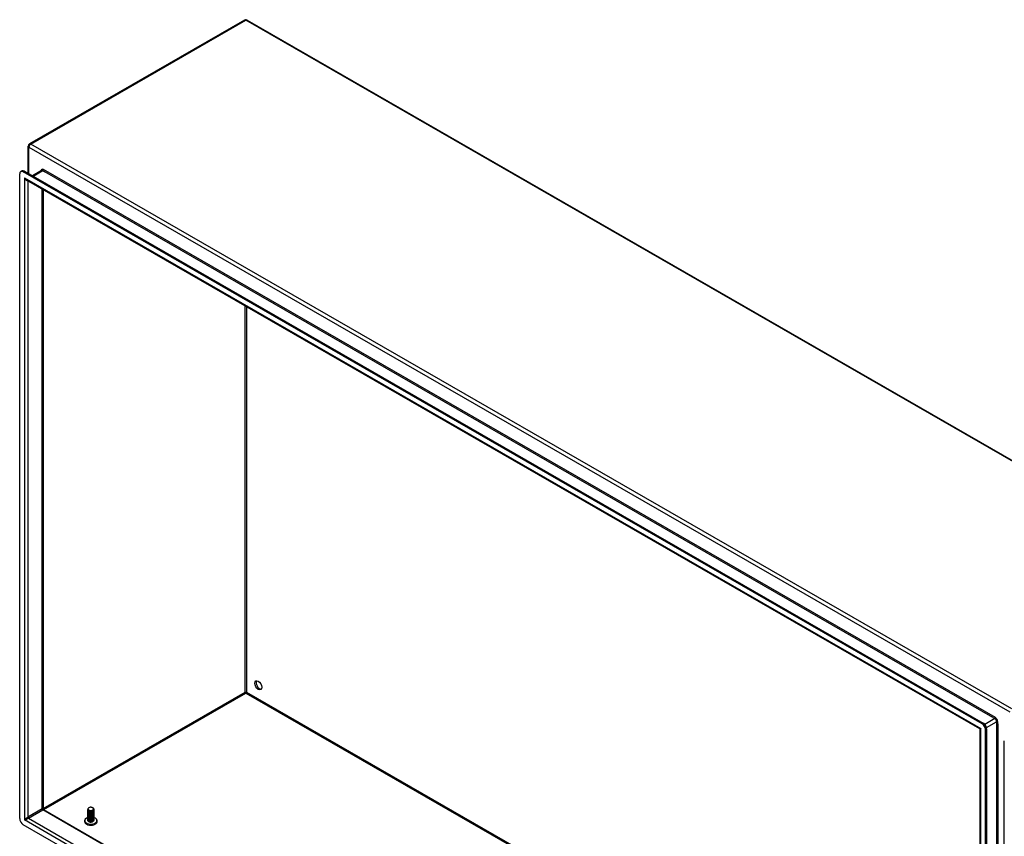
# Model space of a CAD drawing. Header units: inches. Extents: x 21 to 549, y 60 to 259.
# Tile 95 of 129: x 464 to 502, y 223 to 255. Entities that reach past the tile are written whole.
import ezdxf

# ---------------------------------------------------------------- set-up
doc = ezdxf.new("R2010")
doc.units = ezdxf.units.IN
doc.header["$MEASUREMENT"] = 0
doc.layers.add('Visible Edges(ANSI)', color=7, linetype='Continuous', lineweight=25)
doc.layers.add('Visible Tangent Edges(ANSI)', color=7, linetype='Continuous', lineweight=25)

msp = doc.modelspace()

# ---------------------------------------------------------------- linework, layer by layer
at = {"layer": 'Visible Edges(ANSI)'}
for p, q in [((473.017, 255.075), (464.672, 250.269)), ((473.116, 255.075), (511.16, 233.167)), ((464.622, 249.131), (464.622, 250.183)), ((464.295, 224.1), (464.295, 249.103)), ((464.336, 249.194), (464.384, 249.221)), ((501.616, 227.773), (464.434, 249.184)), ((464.482, 249.212), (501.664, 227.8)), ((465.144, 249.238), (464.79, 249.034)), ((501.53, 227.58), (464.561, 248.868)), ((465.201, 248.5), (465.201, 224.48)), ((473.066, 228.989), (473.066, 228.964)), ((501.546, 202.796), (501.546, 227.553)), ((501.755, 202.529), (501.755, 227.531)), ((501.803, 202.556), (501.803, 227.559)), ((502.479, 202.112), (502.479, 227.115)), ((465.216, 224.453), (501.546, 203.532)), ((466.94, 224.44), (466.94, 224.443)), ((466.94, 224.408), (466.94, 224.411)), ((466.94, 224.375), (466.94, 224.379)), ((466.94, 224.343), (466.94, 224.346)), ((466.94, 224.311), (466.94, 224.314)), ((466.94, 224.279), (466.94, 224.282)), ((466.94, 224.247), (466.94, 224.25)), ((466.94, 224.214), (466.94, 224.218)), ((466.94, 224.182), (466.94, 224.185)), ((466.94, 224.15), (466.94, 224.153)), ((466.982, 224.392), (466.969, 224.399)), ((466.982, 224.36), (466.969, 224.367)), ((466.982, 224.327), (466.969, 224.335)), ((466.982, 224.295), (466.969, 224.303)), ((466.982, 224.263), (466.969, 224.27)), ((466.982, 224.231), (466.969, 224.238)), ((466.982, 224.199), (466.969, 224.206)), ((466.982, 224.166), (466.969, 224.174)), ((466.982, 224.134), (466.969, 224.142)), ((466.982, 224.424), (466.975, 224.428)), ((467.122, 224.427), (467.122, 224.427)), ((467.134, 224.402), (467.122, 224.395)), ((467.134, 224.37), (467.122, 224.363)), ((467.134, 224.338), (467.122, 224.33)), ((467.134, 224.305), (467.122, 224.298)), ((467.134, 224.273), (467.122, 224.266)), ((467.134, 224.241), (467.122, 224.234)), ((467.134, 224.209), (467.122, 224.202)), ((467.134, 224.177), (467.122, 224.169)), ((467.134, 224.145), (467.122, 224.137)), ((467.129, 224.516), (467.134, 224.513)), ((467.172, 224.456), (467.172, 224.459)), ((467.172, 224.424), (467.172, 224.427)), ((467.172, 224.391), (467.172, 224.395)), ((467.172, 224.359), (467.172, 224.362)), ((467.172, 224.327), (467.172, 224.33)), ((467.172, 224.295), (467.172, 224.298)), ((467.172, 224.263), (467.172, 224.266)), ((467.172, 224.231), (467.172, 224.234)), ((467.172, 224.198), (467.172, 224.202)), ((467.172, 224.166), (467.172, 224.169)), ((501.616, 202.448), (464.434, 223.859)), ((466.94, 224.118), (466.94, 224.121)), ((466.94, 224.086), (466.94, 224.089)), ((466.94, 224.053), (466.94, 224.057)), ((466.94, 224.021), (466.94, 224.025)), ((466.982, 224.102), (466.969, 224.109)), ((466.982, 224.07), (466.969, 224.077)), ((466.982, 224.038), (466.969, 224.045)), ((466.982, 224.005), (466.969, 224.013)), ((466.975, 223.978), (466.969, 223.981)), ((467.134, 224.112), (467.122, 224.105)), ((467.134, 224.08), (467.122, 224.073)), ((467.134, 224.048), (467.122, 224.041)), ((467.134, 224.016), (467.122, 224.008)), ((467.134, 223.984), (467.122, 223.976)), ((467.172, 224.134), (467.172, 224.137)), ((467.172, 224.102), (467.172, 224.105)), ((467.172, 224.07), (467.172, 224.073)), ((467.172, 224.037), (467.172, 224.041))]:
    msp.add_line(p, q, dxfattribs=at)
at = {"layer": 'Visible Edges(ANSI)', "flags": 128}
for points in [[(501.546, 227.553), (501.545, 227.56), (501.541, 227.568), (501.536, 227.575), (501.53, 227.58)], [(467.126, 224.429), (467.135, 224.435), (467.142, 224.44), (467.149, 224.447), (467.154, 224.453), (467.157, 224.46), (467.159, 224.467), (467.16, 224.475), (467.158, 224.482), (467.156, 224.489), (467.152, 224.496), (467.146, 224.503), (467.14, 224.509), (467.132, 224.514), (467.122, 224.519), (467.112, 224.524), (467.102, 224.528), (467.09, 224.531), (467.078, 224.533), (467.066, 224.534), (467.053, 224.535), (467.04, 224.535), (467.028, 224.534), (467.016, 224.532), (467.004, 224.529)], [(465.216, 224.453), (465.21, 224.458), (465.205, 224.464), (465.202, 224.472), (465.201, 224.48)], [(467.134, 224.513), (467.148, 224.503), (467.159, 224.492), (467.167, 224.48), (467.171, 224.468), (467.172, 224.455), (467.169, 224.442), (467.163, 224.43), (467.153, 224.419), (467.14, 224.409), (467.124, 224.4), (467.107, 224.393), (467.087, 224.388), (467.067, 224.385), (467.046, 224.384), (467.026, 224.385), (467.007, 224.388), (466.989, 224.393), (466.973, 224.4), (466.96, 224.408), (466.95, 224.418), (466.943, 224.428), (466.94, 224.439), (466.941, 224.45), (466.945, 224.461)], [(466.94, 224.44), (466.941, 224.432), (466.944, 224.424), (466.949, 224.416), (466.955, 224.409), (466.964, 224.402), (466.974, 224.396), (466.985, 224.391), (466.998, 224.387), (467.012, 224.384), (467.026, 224.382), (467.041, 224.381), (467.056, 224.381), (467.071, 224.382), (467.086, 224.385), (467.101, 224.388), (467.114, 224.393), (467.127, 224.398), (467.138, 224.405), (467.148, 224.412), (467.157, 224.42), (467.163, 224.428), (467.168, 224.437), (467.171, 224.446), (467.172, 224.456)], [(467.17, 224.441), (467.172, 224.431), (467.172, 224.42), (467.169, 224.409), (467.163, 224.399), (467.155, 224.389), (467.145, 224.381), (467.133, 224.373), (467.12, 224.366), (467.105, 224.36), (467.088, 224.356), (467.071, 224.353), (467.054, 224.352), (467.037, 224.352), (467.02, 224.354), (467.004, 224.357), (466.989, 224.361), (466.976, 224.367), (466.964, 224.373), (466.955, 224.381), (466.947, 224.389), (466.942, 224.398), (466.94, 224.407), (466.94, 224.416), (466.943, 224.425)], [(466.94, 224.408), (466.941, 224.399), (466.944, 224.392), (466.949, 224.384), (466.955, 224.377), (466.964, 224.37), (466.974, 224.364), (466.985, 224.359), (466.998, 224.355), (467.012, 224.352), (467.026, 224.35), (467.041, 224.349), (467.056, 224.349), (467.071, 224.35), (467.086, 224.352), (467.101, 224.356), (467.114, 224.36), (467.127, 224.366), (467.138, 224.372), (467.148, 224.38), (467.157, 224.388), (467.163, 224.396), (467.168, 224.405), (467.171, 224.414), (467.172, 224.424)], [(467.17, 224.409), (467.172, 224.399), (467.172, 224.388), (467.169, 224.377), (467.163, 224.367), (467.155, 224.357), (467.145, 224.348), (467.133, 224.34), (467.12, 224.334), (467.105, 224.328), (467.088, 224.324), (467.071, 224.321), (467.054, 224.32), (467.037, 224.32), (467.02, 224.321), (467.004, 224.324), (466.989, 224.329), (466.976, 224.334), (466.964, 224.341), (466.955, 224.349), (466.947, 224.357), (466.942, 224.366), (466.94, 224.375), (466.94, 224.384), (466.943, 224.393)], [(466.94, 224.375), (466.941, 224.367), (466.944, 224.359), (466.949, 224.352), (466.955, 224.345), (466.964, 224.338), (466.974, 224.332), (466.985, 224.327), (466.998, 224.323), (467.012, 224.32), (467.026, 224.317), (467.041, 224.316), (467.056, 224.317), (467.071, 224.318), (467.086, 224.32), (467.101, 224.324), (467.114, 224.328), (467.127, 224.334), (467.138, 224.34), (467.148, 224.347), (467.157, 224.355), (467.163, 224.364), (467.168, 224.373), (467.171, 224.382), (467.172, 224.391)], [(467.17, 224.377), (467.172, 224.366), (467.172, 224.356), (467.169, 224.345), (467.163, 224.335), (467.155, 224.325), (467.145, 224.316), (467.133, 224.308), (467.12, 224.301), (467.105, 224.296), (467.088, 224.292), (467.071, 224.289), (467.054, 224.287), (467.037, 224.288), (467.02, 224.289), (467.004, 224.292), (466.989, 224.297), (466.976, 224.302), (466.964, 224.309), (466.955, 224.316), (466.947, 224.325), (466.942, 224.333), (466.94, 224.343), (466.94, 224.352), (466.943, 224.361)], [(466.94, 224.343), (466.941, 224.335), (466.944, 224.327), (466.949, 224.32), (466.955, 224.312), (466.964, 224.306), (466.974, 224.3), (466.985, 224.295), (466.998, 224.291), (467.012, 224.287), (467.026, 224.285), (467.041, 224.284), (467.056, 224.284), (467.071, 224.286), (467.086, 224.288), (467.101, 224.291), (467.114, 224.296), (467.127, 224.302), (467.138, 224.308), (467.148, 224.315), (467.157, 224.323), (467.163, 224.332), (467.168, 224.341), (467.171, 224.35), (467.172, 224.359)], [(467.17, 224.345), (467.172, 224.334), (467.172, 224.323), (467.169, 224.313), (467.163, 224.303), (467.155, 224.293), (467.145, 224.284), (467.133, 224.276), (467.12, 224.269), (467.105, 224.264), (467.088, 224.259), (467.071, 224.257), (467.054, 224.255), (467.037, 224.255), (467.02, 224.257), (467.004, 224.26), (466.989, 224.264), (466.976, 224.27), (466.964, 224.277), (466.955, 224.284), (466.947, 224.292), (466.942, 224.301), (466.94, 224.31), (466.94, 224.32), (466.943, 224.329)], [(466.94, 224.311), (466.941, 224.303), (466.944, 224.295), (466.949, 224.287), (466.955, 224.28), (466.964, 224.274), (466.974, 224.268), (466.985, 224.263), (466.998, 224.258), (467.012, 224.255), (467.026, 224.253), (467.041, 224.252), (467.056, 224.252), (467.071, 224.253), (467.086, 224.256), (467.101, 224.259), (467.114, 224.264), (467.127, 224.269), (467.138, 224.276), (467.148, 224.283), (467.157, 224.291), (467.163, 224.299), (467.168, 224.308), (467.171, 224.318), (467.172, 224.327)], [(467.17, 224.313), (467.172, 224.302), (467.172, 224.291), (467.169, 224.281), (467.163, 224.27), (467.155, 224.261), (467.145, 224.252), (467.133, 224.244), (467.12, 224.237), (467.105, 224.231), (467.088, 224.227), (467.071, 224.224), (467.054, 224.223), (467.037, 224.223), (467.02, 224.225), (467.004, 224.228), (466.989, 224.232), (466.976, 224.238), (466.964, 224.244), (466.955, 224.252), (466.947, 224.26), (466.942, 224.269), (466.94, 224.278), (466.94, 224.287), (466.943, 224.297)], [(466.94, 224.279), (466.941, 224.271), (466.944, 224.263), (466.949, 224.255), (466.955, 224.248), (466.964, 224.241), (466.974, 224.236), (466.985, 224.23), (466.998, 224.226), (467.012, 224.223), (467.026, 224.221), (467.041, 224.22), (467.056, 224.22), (467.071, 224.221), (467.086, 224.224), (467.101, 224.227), (467.114, 224.232), (467.127, 224.237), (467.138, 224.244), (467.148, 224.251), (467.157, 224.259), (467.163, 224.267), (467.168, 224.276), (467.171, 224.286), (467.172, 224.295)], [(467.17, 224.28), (467.172, 224.27), (467.172, 224.259), (467.169, 224.248), (467.163, 224.238), (467.155, 224.229), (467.145, 224.22), (467.133, 224.212), (467.12, 224.205), (467.105, 224.199), (467.088, 224.195), (467.071, 224.192), (467.054, 224.191), (467.037, 224.191), (467.02, 224.193), (467.004, 224.196), (466.989, 224.2), (466.976, 224.206), (466.964, 224.212), (466.955, 224.22), (466.947, 224.228), (466.942, 224.237), (466.94, 224.246), (466.94, 224.255), (466.943, 224.264)], [(466.94, 224.247), (466.941, 224.239), (466.944, 224.231), (466.949, 224.223), (466.955, 224.216), (466.964, 224.209), (466.974, 224.203), (466.985, 224.198), (466.998, 224.194), (467.012, 224.191), (467.026, 224.189), (467.041, 224.188), (467.056, 224.188), (467.071, 224.189), (467.086, 224.191), (467.101, 224.195), (467.114, 224.199), (467.127, 224.205), (467.138, 224.211), (467.148, 224.219), (467.157, 224.227), (467.163, 224.235), (467.168, 224.244), (467.171, 224.253), (467.172, 224.263)], [(467.17, 224.248), (467.172, 224.238), (467.172, 224.227), (467.169, 224.216), (467.163, 224.206), (467.155, 224.196), (467.145, 224.187), (467.133, 224.18), (467.12, 224.173), (467.105, 224.167), (467.088, 224.163), (467.071, 224.16), (467.054, 224.159), (467.037, 224.159), (467.02, 224.16), (467.004, 224.164), (466.989, 224.168), (466.976, 224.173), (466.964, 224.18), (466.955, 224.188), (466.947, 224.196), (466.942, 224.205), (466.94, 224.214), (466.94, 224.223), (466.943, 224.232)], [(466.94, 224.214), (466.941, 224.206), (466.944, 224.198), (466.949, 224.191), (466.955, 224.184), (466.964, 224.177), (466.974, 224.171), (466.985, 224.166), (466.998, 224.162), (467.012, 224.159), (467.026, 224.157), (467.041, 224.156), (467.056, 224.156), (467.071, 224.157), (467.086, 224.159), (467.101, 224.163), (467.114, 224.167), (467.127, 224.173), (467.138, 224.179), (467.148, 224.186), (467.157, 224.194), (467.163, 224.203), (467.168, 224.212), (467.171, 224.221), (467.172, 224.231)], [(467.17, 224.216), (467.172, 224.205), (467.172, 224.195), (467.169, 224.184), (467.163, 224.174), (467.155, 224.164), (467.145, 224.155), (467.133, 224.147), (467.12, 224.141), (467.105, 224.135), (467.088, 224.131), (467.071, 224.128), (467.054, 224.127), (467.037, 224.127), (467.02, 224.128), (467.004, 224.131), (466.989, 224.136), (466.976, 224.141), (466.964, 224.148), (466.955, 224.155), (466.947, 224.164), (466.942, 224.173), (466.94, 224.182), (466.94, 224.191), (466.943, 224.2)], [(466.94, 224.182), (466.941, 224.174), (466.944, 224.166), (466.949, 224.159), (466.955, 224.151), (466.964, 224.145), (466.974, 224.139), (466.985, 224.134), (466.998, 224.13), (467.012, 224.127), (467.026, 224.124), (467.041, 224.123), (467.056, 224.123), (467.071, 224.125), (467.086, 224.127), (467.101, 224.131), (467.114, 224.135), (467.127, 224.141), (467.138, 224.147), (467.148, 224.154), (467.157, 224.162), (467.163, 224.171), (467.168, 224.18), (467.171, 224.189), (467.172, 224.198)], [(467.17, 224.184), (467.172, 224.173), (467.172, 224.162), (467.169, 224.152), (467.163, 224.142), (467.155, 224.132), (467.145, 224.123), (467.133, 224.115), (467.12, 224.108), (467.105, 224.103), (467.088, 224.099), (467.071, 224.096), (467.054, 224.094), (467.037, 224.095), (467.02, 224.096), (467.004, 224.099), (466.989, 224.104), (466.976, 224.109), (466.964, 224.116), (466.955, 224.123), (466.947, 224.132), (466.942, 224.14), (466.94, 224.149), (466.94, 224.159), (466.943, 224.168)], [(466.94, 224.15), (466.941, 224.142), (466.944, 224.134), (466.949, 224.126), (466.955, 224.119), (466.964, 224.113), (466.974, 224.107), (466.985, 224.102), (466.998, 224.098), (467.012, 224.094), (467.026, 224.092), (467.041, 224.091), (467.056, 224.091), (467.071, 224.092), (467.086, 224.095), (467.101, 224.098), (467.114, 224.103), (467.127, 224.108), (467.138, 224.115), (467.148, 224.122), (467.157, 224.13), (467.163, 224.139), (467.168, 224.148), (467.171, 224.157), (467.172, 224.166)], [(467.17, 224.152), (467.172, 224.141), (467.172, 224.13), (467.169, 224.12), (467.163, 224.109), (467.155, 224.1), (467.145, 224.091), (467.133, 224.083), (467.12, 224.076), (467.105, 224.071), (467.088, 224.066), (467.071, 224.064), (467.054, 224.062), (467.037, 224.062), (467.02, 224.064), (467.004, 224.067), (466.989, 224.071), (466.976, 224.077), (466.964, 224.084), (466.955, 224.091), (466.947, 224.099), (466.942, 224.108), (466.94, 224.117), (466.94, 224.127), (466.943, 224.136)], [(466.952, 224.5), (466.948, 224.493), (466.945, 224.486), (466.943, 224.479), (466.943, 224.471), (466.944, 224.464), (466.946, 224.457), (466.95, 224.45), (466.955, 224.443), (466.962, 224.437), (466.969, 224.431), (466.978, 224.426), (466.988, 224.421), (466.999, 224.418), (467.01, 224.414), (467.022, 224.412), (467.034, 224.411), (467.047, 224.41), (467.06, 224.41), (467.072, 224.411), (467.084, 224.413), (467.096, 224.416), (467.107, 224.42), (467.117, 224.424), (467.126, 224.429)], [(466.982, 224.424), (466.986, 224.422), (466.991, 224.419), (466.996, 224.417), (467.001, 224.415), (467.007, 224.414), (467.012, 224.412), (467.018, 224.411), (467.024, 224.41), (467.031, 224.409), (467.037, 224.409), (467.043, 224.409), (467.05, 224.409), (467.056, 224.409), (467.063, 224.409), (467.069, 224.41), (467.076, 224.411), (467.082, 224.412), (467.088, 224.414), (467.094, 224.415), (467.1, 224.417), (467.106, 224.419), (467.111, 224.422), (467.116, 224.424), (467.121, 224.427)], [(466.982, 224.392), (466.986, 224.389), (466.991, 224.387), (466.996, 224.385), (467.001, 224.383), (467.007, 224.382), (467.012, 224.38), (467.018, 224.379), (467.024, 224.378), (467.031, 224.377), (467.037, 224.377), (467.043, 224.377), (467.05, 224.377), (467.056, 224.377), (467.063, 224.377), (467.069, 224.378), (467.076, 224.379), (467.082, 224.38), (467.088, 224.381), (467.094, 224.383), (467.1, 224.385), (467.106, 224.387), (467.111, 224.39), (467.116, 224.392), (467.121, 224.395)], [(466.982, 224.36), (466.986, 224.357), (466.991, 224.355), (466.996, 224.353), (467.001, 224.351), (467.007, 224.349), (467.012, 224.348), (467.018, 224.347), (467.024, 224.346), (467.031, 224.345), (467.037, 224.345), (467.043, 224.344), (467.05, 224.344), (467.056, 224.345), (467.063, 224.345), (467.069, 224.346), (467.076, 224.347), (467.082, 224.348), (467.088, 224.349), (467.094, 224.351), (467.1, 224.353), (467.106, 224.355), (467.111, 224.357), (467.116, 224.36), (467.121, 224.363)], [(466.982, 224.327), (466.986, 224.325), (466.991, 224.323), (466.996, 224.321), (467.001, 224.319), (467.007, 224.317), (467.012, 224.316), (467.018, 224.315), (467.024, 224.314), (467.031, 224.313), (467.037, 224.312), (467.043, 224.312), (467.05, 224.312), (467.056, 224.312), (467.063, 224.313), (467.069, 224.314), (467.076, 224.314), (467.082, 224.316), (467.088, 224.317), (467.094, 224.319), (467.1, 224.321), (467.106, 224.323), (467.111, 224.325), (467.116, 224.328), (467.121, 224.33)], [(466.982, 224.295), (466.986, 224.293), (466.991, 224.291), (466.996, 224.289), (467.001, 224.287), (467.007, 224.285), (467.012, 224.284), (467.018, 224.282), (467.024, 224.281), (467.031, 224.281), (467.037, 224.28), (467.043, 224.28), (467.05, 224.28), (467.056, 224.28), (467.063, 224.281), (467.069, 224.281), (467.076, 224.282), (467.082, 224.283), (467.088, 224.285), (467.094, 224.287), (467.1, 224.288), (467.106, 224.291), (467.111, 224.293), (467.116, 224.295), (467.121, 224.298)], [(466.982, 224.263), (466.986, 224.261), (466.991, 224.258), (466.996, 224.256), (467.001, 224.254), (467.007, 224.253), (467.012, 224.251), (467.018, 224.25), (467.024, 224.249), (467.031, 224.249), (467.037, 224.248), (467.043, 224.248), (467.05, 224.248), (467.056, 224.248), (467.063, 224.248), (467.069, 224.249), (467.076, 224.25), (467.082, 224.251), (467.088, 224.253), (467.094, 224.254), (467.1, 224.256), (467.106, 224.258), (467.111, 224.261), (467.116, 224.263), (467.121, 224.266)], [(466.982, 224.231), (466.986, 224.228), (466.991, 224.226), (466.996, 224.224), (467.001, 224.222), (467.007, 224.221), (467.012, 224.219), (467.018, 224.218), (467.024, 224.217), (467.031, 224.216), (467.037, 224.216), (467.043, 224.216), (467.05, 224.216), (467.056, 224.216), (467.063, 224.216), (467.069, 224.217), (467.076, 224.218), (467.082, 224.219), (467.088, 224.221), (467.094, 224.222), (467.1, 224.224), (467.106, 224.226), (467.111, 224.229), (467.116, 224.231), (467.121, 224.234)], [(466.982, 224.199), (466.986, 224.196), (466.991, 224.194), (466.996, 224.192), (467.001, 224.19), (467.007, 224.188), (467.012, 224.187), (467.018, 224.186), (467.024, 224.185), (467.031, 224.184), (467.037, 224.184), (467.043, 224.183), (467.05, 224.183), (467.056, 224.184), (467.063, 224.184), (467.069, 224.185), (467.076, 224.186), (467.082, 224.187), (467.088, 224.188), (467.094, 224.19), (467.1, 224.192), (467.106, 224.194), (467.111, 224.196), (467.116, 224.199), (467.121, 224.202)], [(466.982, 224.166), (466.986, 224.164), (466.991, 224.162), (466.996, 224.16), (467.001, 224.158), (467.007, 224.156), (467.012, 224.155), (467.018, 224.154), (467.024, 224.153), (467.031, 224.152), (467.037, 224.151), (467.043, 224.151), (467.05, 224.151), (467.056, 224.151), (467.063, 224.152), (467.069, 224.153), (467.076, 224.154), (467.082, 224.155), (467.088, 224.156), (467.094, 224.158), (467.1, 224.16), (467.106, 224.162), (467.111, 224.164), (467.116, 224.167), (467.121, 224.169)], [(466.878, 224.108), (466.865, 224.098), (466.853, 224.088), (466.842, 224.077), (466.833, 224.065), (466.825, 224.052), (466.818, 224.038), (466.813, 224.024), (466.811, 224.009), (466.81, 223.994), (466.812, 223.979), (466.815, 223.964), (466.821, 223.95), (466.828, 223.936), (466.837, 223.924), (466.847, 223.912), (466.858, 223.901)], [(466.94, 224.118), (466.941, 224.11), (466.944, 224.102), (466.949, 224.094), (466.955, 224.087), (466.964, 224.081), (466.974, 224.075), (466.985, 224.07), (466.998, 224.065), (467.012, 224.062), (467.026, 224.06), (467.041, 224.059), (467.056, 224.059), (467.071, 224.06), (467.086, 224.063), (467.101, 224.066), (467.114, 224.071), (467.127, 224.076), (467.138, 224.083), (467.148, 224.09), (467.157, 224.098), (467.163, 224.106), (467.168, 224.115), (467.171, 224.125), (467.172, 224.134)], [(467.17, 224.119), (467.172, 224.109), (467.172, 224.098), (467.169, 224.088), (467.163, 224.077), (467.155, 224.068), (467.145, 224.059), (467.133, 224.051), (467.12, 224.044), (467.105, 224.038), (467.088, 224.034), (467.071, 224.031), (467.054, 224.03), (467.037, 224.03), (467.02, 224.032), (467.004, 224.035), (466.989, 224.039), (466.976, 224.045), (466.964, 224.051), (466.955, 224.059), (466.947, 224.067), (466.942, 224.076), (466.94, 224.085), (466.94, 224.094), (466.943, 224.103)], [(466.94, 224.086), (466.941, 224.078), (466.944, 224.07), (466.949, 224.062), (466.955, 224.055), (466.964, 224.048), (466.974, 224.042), (466.985, 224.037), (466.998, 224.033), (467.012, 224.03), (467.026, 224.028), (467.041, 224.027), (467.056, 224.027), (467.071, 224.028), (467.086, 224.03), (467.101, 224.034), (467.114, 224.039), (467.127, 224.044), (467.138, 224.05), (467.148, 224.058), (467.157, 224.066), (467.163, 224.074), (467.168, 224.083), (467.171, 224.092), (467.172, 224.102)], [(467.17, 224.087), (467.172, 224.077), (467.172, 224.066), (467.169, 224.055), (467.163, 224.045), (467.155, 224.035), (467.145, 224.027), (467.133, 224.019), (467.12, 224.012), (467.105, 224.006), (467.088, 224.002), (467.071, 223.999), (467.054, 223.998), (467.037, 223.998), (467.02, 224), (467.004, 224.003), (466.989, 224.007), (466.976, 224.013), (466.964, 224.019), (466.955, 224.027), (466.947, 224.035), (466.942, 224.044), (466.94, 224.053), (466.94, 224.062), (466.943, 224.071)], [(466.94, 224.053), (466.941, 224.045), (466.944, 224.038), (466.949, 224.03), (466.955, 224.023), (466.964, 224.016), (466.974, 224.01), (466.985, 224.005), (466.998, 224.001), (467.012, 223.998), (467.026, 223.996), (467.041, 223.995), (467.056, 223.995), (467.071, 223.996), (467.086, 223.998), (467.101, 224.002), (467.114, 224.006), (467.127, 224.012), (467.138, 224.018), (467.148, 224.026), (467.157, 224.033), (467.163, 224.042), (467.168, 224.051), (467.171, 224.06), (467.172, 224.07)], [(467.17, 224.055), (467.172, 224.044), (467.172, 224.034), (467.169, 224.023), (467.163, 224.013), (467.155, 224.003), (467.145, 223.994), (467.133, 223.986), (467.12, 223.98), (467.105, 223.974), (467.088, 223.97), (467.071, 223.967), (467.054, 223.966), (467.037, 223.966), (467.02, 223.967), (467.004, 223.97), (466.989, 223.975), (466.976, 223.98), (466.964, 223.987), (466.955, 223.995), (466.947, 224.003), (466.942, 224.012), (466.94, 224.021), (466.94, 224.03), (466.943, 224.039)], [(466.94, 224.021), (466.941, 224.013), (466.944, 224.005), (466.949, 223.998), (466.955, 223.991), (466.964, 223.984), (466.974, 223.978), (466.985, 223.973), (466.998, 223.969), (467.012, 223.966), (467.026, 223.963), (467.041, 223.962), (467.056, 223.962), (467.071, 223.964), (467.086, 223.966), (467.101, 223.97), (467.114, 223.974), (467.127, 223.98), (467.138, 223.986), (467.148, 223.993), (467.157, 224.001), (467.163, 224.01), (467.168, 224.019), (467.171, 224.028), (467.172, 224.037)], [(467.122, 223.976), (467.117, 223.974), (467.112, 223.971), (467.106, 223.969), (467.1, 223.967), (467.094, 223.965), (467.088, 223.964), (467.081, 223.962), (467.075, 223.961), (467.068, 223.96), (467.062, 223.96), (467.055, 223.959), (467.048, 223.959), (467.041, 223.959), (467.034, 223.96), (467.028, 223.961), (467.021, 223.962), (467.014, 223.963), (467.008, 223.964), (467.002, 223.966), (466.996, 223.968), (466.99, 223.97), (466.985, 223.972), (466.979, 223.975), (466.975, 223.978)], [(466.982, 224.134), (466.986, 224.132), (466.991, 224.13), (466.996, 224.128), (467.001, 224.126), (467.007, 224.124), (467.012, 224.123), (467.018, 224.122), (467.024, 224.121), (467.031, 224.12), (467.037, 224.119), (467.043, 224.119), (467.05, 224.119), (467.056, 224.119), (467.063, 224.12), (467.069, 224.12), (467.076, 224.121), (467.082, 224.123), (467.088, 224.124), (467.094, 224.126), (467.1, 224.128), (467.106, 224.13), (467.111, 224.132), (467.116, 224.135), (467.121, 224.137)], [(466.982, 224.102), (466.986, 224.1), (466.991, 224.097), (466.996, 224.095), (467.001, 224.094), (467.007, 224.092), (467.012, 224.091), (467.018, 224.089), (467.024, 224.088), (467.031, 224.088), (467.037, 224.087), (467.043, 224.087), (467.05, 224.087), (467.056, 224.087), (467.063, 224.087), (467.069, 224.088), (467.076, 224.089), (467.082, 224.09), (467.088, 224.092), (467.094, 224.093), (467.1, 224.095), (467.106, 224.098), (467.111, 224.1), (467.116, 224.102), (467.121, 224.105)], [(466.982, 224.07), (466.986, 224.067), (466.991, 224.065), (466.996, 224.063), (467.001, 224.061), (467.007, 224.06), (467.012, 224.058), (467.018, 224.057), (467.024, 224.056), (467.031, 224.055), (467.037, 224.055), (467.043, 224.055), (467.05, 224.055), (467.056, 224.055), (467.063, 224.055), (467.069, 224.056), (467.076, 224.057), (467.082, 224.058), (467.088, 224.06), (467.094, 224.061), (467.1, 224.063), (467.106, 224.065), (467.111, 224.068), (467.116, 224.07), (467.121, 224.073)], [(466.982, 224.038), (466.986, 224.035), (466.991, 224.033), (466.996, 224.031), (467.001, 224.029), (467.007, 224.028), (467.012, 224.026), (467.018, 224.025), (467.024, 224.024), (467.031, 224.023), (467.037, 224.023), (467.043, 224.022), (467.05, 224.022), (467.056, 224.023), (467.063, 224.023), (467.069, 224.024), (467.076, 224.025), (467.082, 224.026), (467.088, 224.027), (467.094, 224.029), (467.1, 224.031), (467.106, 224.033), (467.111, 224.035), (467.116, 224.038), (467.121, 224.041)], [(466.982, 224.006), (466.986, 224.003), (466.991, 224.001), (466.996, 223.999), (467.001, 223.997), (467.007, 223.995), (467.012, 223.994), (467.018, 223.993), (467.024, 223.992), (467.031, 223.991), (467.037, 223.991), (467.043, 223.99), (467.05, 223.99), (467.056, 223.99), (467.063, 223.991), (467.069, 223.992), (467.076, 223.993), (467.082, 223.994), (467.088, 223.995), (467.094, 223.997), (467.1, 223.999), (467.106, 224.001), (467.111, 224.003), (467.116, 224.006), (467.121, 224.009)], [(467.133, 223.983), (467.133, 223.983), (467.133, 223.983), (467.133, 223.983), (467.132, 223.983), (467.132, 223.982), (467.132, 223.982), (467.132, 223.982), (467.131, 223.982), (467.131, 223.982), (467.131, 223.982), (467.131, 223.982), (467.131, 223.982), (467.13, 223.981), (467.13, 223.981), (467.13, 223.981), (467.13, 223.981), (467.129, 223.981), (467.129, 223.981), (467.129, 223.981), (467.129, 223.981), (467.129, 223.98), (467.128, 223.98), (467.128, 223.98), (467.128, 223.98)], [(467.254, 223.901), (467.265, 223.912), (467.275, 223.924), (467.284, 223.936), (467.291, 223.95), (467.297, 223.964), (467.301, 223.979), (467.302, 223.994), (467.301, 224.009), (467.299, 224.024), (467.294, 224.038), (467.287, 224.052), (467.279, 224.065), (467.27, 224.077), (467.259, 224.088), (467.247, 224.098), (467.234, 224.108)]]:
    msp.add_lwpolyline(points, dxfattribs=at)
at = {"layer": 'Visible Edges(ANSI)'}
for centre, start, end in [((473.066, 254.989), 60.064, 119.936), ((464.721, 250.183), 119.936, 180)]:
    msp.add_arc(centre, 0.099, start, end, dxfattribs=at)
for centre, major_axis, ratio, start_param, end_param in [((464.434, 249.023), (-0.098, 0.171), 0.578093, 5.499721, 7.070517), ((464.482, 249.051), (-0.098, 0.171), 0.578093, 5.499721, 6.283185), ((473.597, 229.297), (-0.097, 0.169), 0.578093, 0.24866, 2.892933), ((473.066, 228.989), (0.031, -0.0179), 0.001672, 3.927958, 4.713356), ((473.066, 228.989), (0.031, 0.0179), 0.001672, 4.711422, 5.49682), ((501.616, 227.612), (0.098, -0.171), 0.578093, 0.787332, 2.358128), ((501.664, 227.639), (-0.098, 0.171), 0.578093, 3.928925, 5.499721), ((467.056, 224.47), (0.116, 0), 0.575862, 2.039103, 2.673286), ((464.434, 224.02), (-0.098, 0.171), 0.578093, 0.787332, 2.358128), ((467.056, 224.019), (-0.236, 0), 0.575862, 5.216584, 10.479872), ((467.056, 223.977), (0.238, 0), 0.575862, 3.729223, 5.695555)]:
    msp.add_ellipse(centre, major_axis=major_axis, ratio=ratio, start_param=start_param, end_param=end_param, dxfattribs=at)
msp.add_ellipse((473.549, 229.269), major_axis=(-0.097, 0.169), ratio=0.578093, dxfattribs=at)
at = {"layer": 'Visible Tangent Edges(ANSI)'}
for p, q in [((464.721, 250.264), (473.066, 255.07)), ((511.11, 233.162), (473.066, 255.07)), ((464.651, 250.143), (502.695, 228.235)), ((464.651, 249.114), (464.651, 250.143)), ((502.765, 228.356), (464.721, 250.264)), ((464.434, 249.184), (464.482, 249.212)), ((464.819, 249.018), (465.194, 249.234)), ((465.194, 249.234), (465.265, 249.192)), ((502.131, 228.014), (465.216, 249.272)), ((502.037, 228.017), (465.265, 249.192)), ((464.476, 248.951), (501.575, 227.588)), ((464.476, 248.951), (464.476, 224.044)), ((464.616, 248.837), (464.616, 224.151)), ((465.172, 224.471), (465.172, 248.517)), ((473.045, 229.002), (473.045, 243.983)), ((473.088, 243.958), (473.088, 229.002)), ((465.201, 224.485), (473.045, 229.002)), ((465.225, 224.448), (473.066, 228.964)), ((473.066, 228.964), (501.546, 212.564)), ((473.088, 229.002), (501.546, 212.614)), ((502.109, 227.976), (501.722, 227.753)), ((502.037, 228.017), (502.109, 227.976)), ((501.575, 202.68), (501.575, 227.588)), ((501.664, 227.8), (501.616, 227.773)), ((501.791, 227.631), (502.179, 227.854)), ((502.179, 227.854), (502.179, 203.16)), ((502.223, 227.772), (502.223, 227.854)), ((502.223, 227.772), (502.223, 203.242)), ((501.755, 227.531), (501.803, 227.559)), ((465.172, 224.471), (464.616, 224.151)), ((464.638, 224.113), (465.194, 224.433)), ((501.546, 203.499), (465.194, 224.433)), ((501.575, 202.68), (464.476, 224.044)), ((464.638, 224.113), (501.546, 202.859))]:
    msp.add_line(p, q, dxfattribs=at)
for centre, major_axis, ratio, start_param, end_param in [((473.066, 254.989), (-0.0494, 0.0858), 0.578093, 5.499721, 6.283185), ((473.066, 254.989), (0.0494, 0.0858), 0.578093, 0, 0.783464), ((464.721, 250.183), (-0.099, 0), 0.575862, 0, 0.785398), ((464.721, 250.183), (-0.0494, -0.0858), 0.578093, 3.925057, 5.495853), ((464.721, 250.183), (-0.0494, 0.0858), 0.578093, 5.499721, 6.283185), ((465.216, 249.165), (-0.065, 0.113), 0.578093, 5.499721, 6.988298), ((465.194, 249.153), (-0.0494, 0.0858), 0.578093, 5.499721, 6.283185), ((465.194, 249.259), (0.0155, 0.0269), 0.578093, 3.925057, 5.495853), ((464.546, 248.992), (0.095, -0.132), 0.494861, 4.660263, 5.447595), ((464.546, 248.992), (0.066, -0.148), 0.494835, 4.763011, 6.227417), ((502.109, 228.001), (0.0155, 0.0269), 0.578093, 3.925057, 5.495853), ((502.109, 227.895), (0.0494, -0.0858), 0.578093, 0.787332, 2.358128), ((502.131, 227.907), (-0.065, 0.113), 0.578093, 3.928925, 5.499721), ((501.645, 227.628), (0.115, 0.047), 0.112147, 3.228242, 4.015574), ((501.645, 227.628), (-0.0986, -0.0765), 0.115347, 5.408573, 6.193971), ((502.201, 227.842), (0.031, 0), 0.575862, 0.785398, 2.356194), ((464.546, 224.085), (-0.0986, -0.0765), 0.115347, 3.837777, 5.408573), ((464.638, 224.138), (-0.0155, 0.0269), 0.578093, 0.787332, 2.358128), ((465.102, 224.405), (-0.0986, -0.0765), 0.115347, 3.052378, 3.837777), ((465.194, 224.458), (-0.0155, 0.0269), 0.578093, 0.787332, 2.358128), ((465.102, 224.405), (0.115, 0.047), 0.112147, 5.58637, 6.369835), ((464.546, 224.085), (0.115, 0.047), 0.112147, 4.015574, 5.58637)]:
    msp.add_ellipse(centre, major_axis=major_axis, ratio=ratio, start_param=start_param, end_param=end_param, dxfattribs=at)

doc.saveas('drawing.dxf')
